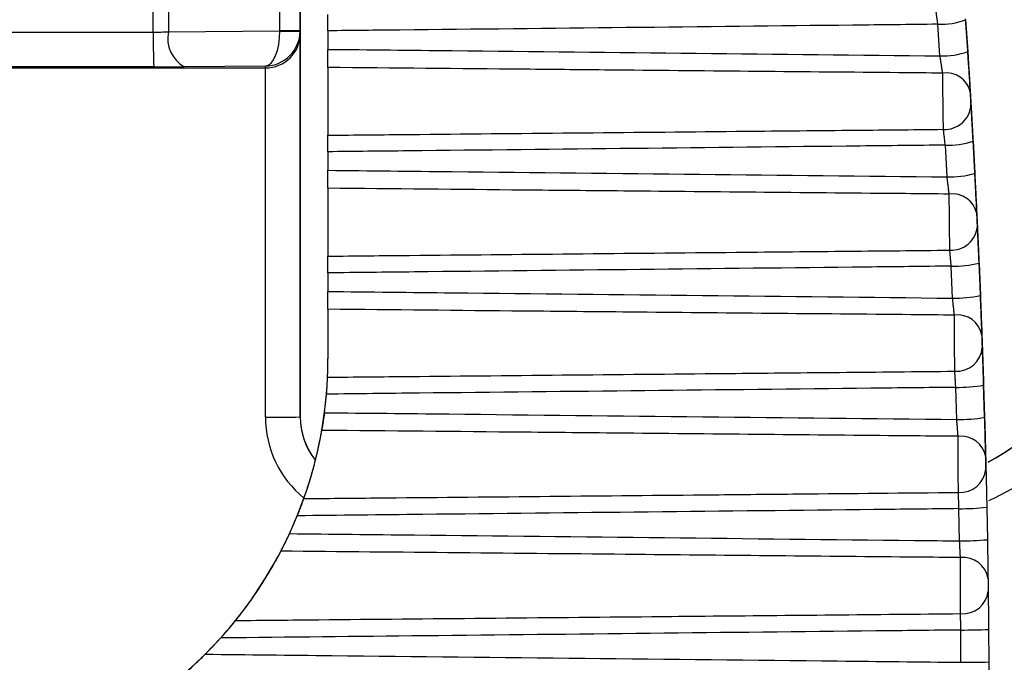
# Model space of a CAD drawing. Header units: millimetres. Extents: x -0.201 to 0.721, y -0.195 to 0.483.
# Tile 26 of 188: x -0.05068 to -0.0436, y 0.11916 to 0.12378. Entities that reach past the tile are written whole.
import ezdxf

# ---------------------------------------------------------------- set-up
doc = ezdxf.new("R2010")
doc.units = ezdxf.units.MM

msp = doc.modelspace()

# ---------------------------------------------------------------- linework, layer by layer
at = {"color": 7, "linetype": 'Continuous', "lineweight": 25}
for p, q in [((-0.04972, 0.123694), (-0.04972, 0.129515)), ((-0.049611, 0.129515), (-0.049611, 0.123695)), ((-0.04881, 0.123704), (-0.04881, 0.129494)), ((-0.048664, 0.123707), (-0.048664, 0.129497)), ((-0.048664, 0.129494), (-0.048664, 0.123704)), ((-0.043867, 0.123561), (-0.043882, 0.12379)), ((-0.043882, 0.123783), (-0.043867, 0.123554)), ((-0.055464, 0.123692), (-0.04972, 0.123694)), ((-0.049611, 0.123695), (-0.04881, 0.123702)), ((-0.04881, 0.123702), (-0.04881, 0.123704)), ((-0.048664, 0.123683), (-0.048664, 0.123707)), ((-0.048664, 0.1237), (-0.048664, 0.123704)), ((-0.048664, 0.123704), (-0.048664, 0.123682)), ((-0.048464, 0.12357), (-0.048464, 0.123703)), ((-0.044067, 0.123523), (-0.044081, 0.12375)), ((-0.048664, 0.120929), (-0.048664, 0.123683)), ((-0.048664, 0.123682), (-0.048664, 0.120928)), ((-0.049716, 0.123444), (-0.055464, 0.123443)), ((-0.055464, 0.123436), (-0.048914, 0.123436)), ((-0.048914, 0.12345), (-0.049498, 0.123445)), ((-0.048914, 0.123436), (-0.048914, 0.12345)), ((-0.048914, 0.120927), (-0.048914, 0.123436)), ((-0.048464, 0.122953), (-0.048464, 0.12344)), ((-0.043816, 0.122685), (-0.043829, 0.122915)), ((-0.043829, 0.122909), (-0.043816, 0.122679)), ((-0.044016, 0.122653), (-0.044028, 0.122882)), ((-0.048464, 0.122701), (-0.048464, 0.122834)), ((-0.048464, 0.122084), (-0.048464, 0.122571)), ((-0.043976, 0.121782), (-0.043986, 0.122012)), ((-0.043776, 0.121808), (-0.043786, 0.12204)), ((-0.043786, 0.122033), (-0.043776, 0.121802)), ((-0.048464, 0.12183), (-0.048464, 0.121964)), ((-0.048464, 0.121347), (-0.048464, 0.121702)), ((-0.043946, 0.12091), (-0.043953, 0.121141)), ((-0.043746, 0.12093), (-0.043753, 0.121163)), ((-0.043753, 0.121157), (-0.043746, 0.120924)), ((-0.04849, 0.120959), (-0.048475, 0.121092)), ((-0.048664, 0.120928), (-0.048664, 0.120929)), ((-0.048741, 0.120089), (-0.048685, 0.120218)), ((-0.043926, 0.120038), (-0.04393, 0.120269)), ((-0.04373, 0.120279), (-0.043726, 0.120046)), ((-0.043916, 0.119165), (-0.043917, 0.119397)), ((-0.043717, 0.119401), (-0.043716, 0.119167)), ((-0.049346, 0.119223), (-0.049235, 0.11934))]:
    msp.add_line(p, q, dxfattribs=at)
for centre, radius, start, end in [((-0.044066, 0.124279), 0.000529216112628, 268.369329, 290.404065), ((-0.046001, 0.123634), 0.0037197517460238, 179.077123, 182.926321), ((-0.049383, 0.123648), 0.0002333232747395, 168.415716, 240.450695), ((-0.048762, 0.189305), 0.0656004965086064, 269.957904, 270.084898), ((-0.048689, 0.12839), 0.0046899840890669, 268.520535, 270.296861), ((-0.044051, 0.124075), 0.0005526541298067, 268.428418, 289.496382), ((-0.044021, 0.123225), 0.0001762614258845, 13.150273, 98.569548), ((-0.044031, 0.123182), 0.0001874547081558, 266.75068, 357.614359), ((-0.044013, 0.123515), 0.0006334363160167, 268.60818, 286.916709), ((-0.044001, 0.123322), 0.0006690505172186, 268.676815, 285.988524), ((-0.043976, 0.122354), 0.0001774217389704, 12.030197, 97.93792), ((-0.043984, 0.122313), 0.0001864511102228, 266.336744, 356.611041), ((-0.044665, 0.122367), 0.0019999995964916, 298.15559, 356.446604), ((-0.044665, 0.122368), 0.0019999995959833, 298.242484, 356.446604), ((-0.04397, 0.122808), 0.0007966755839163, 268.88027, 283.37193), ((-0.04396, 0.122638), 0.0008562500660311, 268.95704, 282.426677), ((-0.043941, 0.121483), 0.0001785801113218, 10.925519, 97.328988), ((-0.043947, 0.121442), 0.0001854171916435, 265.898341, 355.596807), ((-0.044665, 0.122367), 0.0022499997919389, 294.959336, 332.733951), ((-0.043937, 0.122226), 0.001085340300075, 269.179843, 279.780299), ((-0.048852, 0.223471), 0.1025432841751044, 269.965079, 270.104768), ((-0.048164, 0.120927), 0.000749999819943, 180.000002, 230.899019), ((-0.048164, 0.120929), 0.0004999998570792, 180.000001, 217.727346), ((-0.048164, 0.120928), 0.0004999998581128, 180.000001, 218.546004), ((-0.04393, 0.122113), 0.0012027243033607, 269.263039, 278.821798), ((-0.043915, 0.12061), 0.0001797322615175, 9.835511, 96.743199), ((-0.04392, 0.12057), 0.0001843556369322, 265.435456, 354.571283), ((-0.043915, 0.121994), 0.0017250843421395, 269.500226, 276.153487), ((-0.043911, 0.122087), 0.0020493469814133, 269.587891, 275.185869), ((-0.0439, 0.119738), 0.0001808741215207, 8.759496, 96.180933), ((-0.043902, 0.119697), 0.000183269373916, 264.948142, 353.534041), ((-0.043905, 0.12369), 0.0042930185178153, 269.83402, 272.504022), ((-0.043906, 0.126294), 0.0071288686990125, 269.924022, 271.53164)]:
    msp.add_arc(centre, radius, start, end, dxfattribs=at)
for centre, major_axis, ratio, start_param, end_param in [((-0.049725, 0.123703), (0.0002500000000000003, -1.71044040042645e-10), 0.034301, 4.729862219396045, 5.183647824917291), ((-0.048914, 0.1237), (2.851100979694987e-06, 0.0002500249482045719), 0.418158, 3.168855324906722, 4.724100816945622), ((-0.048914, 0.1237), (0.0001781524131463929, 0.000178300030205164), 0.983641, 3.93482312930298, 5.490068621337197), ((-0.048914, 0.123682), (0.0002499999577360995, 1.478361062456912e-07), 0.983307, 4.711787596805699, 6.282583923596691), ((-0.049725, 0.123453), (0.0005000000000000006, -1.678526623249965e-10), 0.016846, 4.729862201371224, 5.183647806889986), ((-0.051464, 0.121349), (-0.002105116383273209, 0.002137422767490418), 0.999989, 2.931944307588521, 3.885654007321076)]:
    msp.add_ellipse(centre, major_axis=major_axis, ratio=ratio, start_param=start_param, end_param=end_param, dxfattribs=at)
for points, knots in [([(-0.0440813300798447, 0.1237503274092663), (-0.04408174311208, 0.1237532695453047), (-0.0440829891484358, 0.1237621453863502), (-0.0440846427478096, 0.1237738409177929), (-0.0440864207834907, 0.1237863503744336), (-0.0440879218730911, 0.1237968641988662), (-0.0440895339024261, 0.1238081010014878), (-0.0440910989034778, 0.1238189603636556), (-0.0440925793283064, 0.1238291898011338), (-0.0440939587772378, 0.1238386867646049), (-0.0440952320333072, 0.1238474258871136), (-0.0440964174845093, 0.1238555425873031), (-0.0440971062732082, 0.1238602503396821), (-0.0440974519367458, 0.1238626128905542)], [0, 0, 0, 0, 0.065059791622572, 0.1962724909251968, 0.2624935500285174, 0.3531620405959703, 0.4444511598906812, 0.5377020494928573, 0.6316332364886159, 0.7220923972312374, 0.8131774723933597, 0.9062444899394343, 1, 1, 1, 1]), ([(-0.0484643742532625, 0.1237032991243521), (-0.0484643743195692, 0.1237198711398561), (-0.0484643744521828, 0.1237530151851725), (-0.0484643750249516, 0.1237945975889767), (-0.0484643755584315, 0.1238123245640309), (-0.0484643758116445, 0.1238207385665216)], [0, 0, 0, 0, 0.344415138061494, 0.6888305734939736, 1, 1, 1, 1]), ([(-0.0440813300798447, 0.1237503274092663), (-0.0442853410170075, 0.123748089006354), (-0.0455741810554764, 0.123733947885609), (-0.047035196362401, 0.1237183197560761), (-0.0482922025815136, 0.12370510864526), (-0.0484643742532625, 0.1237032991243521)], [0, 0, 0, 0, 0.139636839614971, 0.8821563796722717, 1, 1, 1, 1]), ([(-0.0484643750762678, 0.1234398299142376), (-0.0484643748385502, 0.1234518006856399), (-0.0484643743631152, 0.1234757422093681), (-0.048464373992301, 0.1235227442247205), (-0.0484643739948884, 0.123554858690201), (-0.0484643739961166, 0.1235701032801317)], [0, 0, 0, 0, 0.3443935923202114, 0.6887866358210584, 1, 1, 1, 1]), ([(-0.0484643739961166, 0.1235701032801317), (-0.048166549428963, 0.123566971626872), (-0.0467005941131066, 0.1235515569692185), (-0.0452346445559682, 0.1235356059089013), (-0.0440665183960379, 0.1235228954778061)], [0, 0, 0, 0, 0.203160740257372, 1, 1, 1, 1]), ([(-0.0438669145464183, 0.1235543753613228), (-0.0438644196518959, 0.1235147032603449), (-0.0438594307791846, 0.1234353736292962), (-0.0438532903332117, 0.123334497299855), (-0.043850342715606, 0.1232851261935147), (-0.0438491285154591, 0.1232647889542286)], [0, 0, 0, 0, 0.3703921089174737, 0.7406481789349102, 1, 1, 1, 1]), ([(-0.043848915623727, 0.1232713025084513), (-0.0438506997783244, 0.123301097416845), (-0.0438542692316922, 0.1233607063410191), (-0.0438607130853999, 0.1234656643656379), (-0.0438649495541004, 0.1235328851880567), (-0.0438667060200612, 0.123560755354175)], [0, 0, 0, 0, 0.3690926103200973, 0.73842191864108, 1, 1, 1, 1]), ([(-0.0440470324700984, 0.1233989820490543), (-0.0440473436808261, 0.1234010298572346), (-0.0440482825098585, 0.1234072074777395), (-0.0440496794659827, 0.1234163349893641), (-0.0440513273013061, 0.1234270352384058), (-0.0440528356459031, 0.1234367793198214), (-0.0440546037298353, 0.1234481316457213), (-0.044056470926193, 0.1234600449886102), (-0.0440584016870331, 0.1234722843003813), (-0.0440603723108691, 0.1234846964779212), (-0.0440623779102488, 0.1234972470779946), (-0.0440644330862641, 0.1235100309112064), (-0.0440658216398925, 0.1235185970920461), (-0.044066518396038, 0.1235228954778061)], [0, 0, 0, 0, 0.0640090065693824, 0.1930958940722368, 0.2582375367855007, 0.3492270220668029, 0.440845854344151, 0.5344385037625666, 0.6287084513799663, 0.7199216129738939, 0.8117557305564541, 0.9055417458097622, 1, 1, 1, 1]), ([(-0.0440470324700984, 0.1233989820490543), (-0.0441527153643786, 0.1233999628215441), (-0.0449343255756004, 0.1234072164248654), (-0.0459374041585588, 0.1234165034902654), (-0.047304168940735, 0.1234291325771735), (-0.0479950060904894, 0.1234355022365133), (-0.0484643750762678, 0.1234398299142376)], [0, 0, 0, 0, 0.0717736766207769, 0.5308242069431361, 0.6812323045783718, 1, 1, 1, 1]), ([(-0.0440417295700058, 0.1229952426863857), (-0.0440419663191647, 0.1230134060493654), (-0.0440424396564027, 0.1230497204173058), (-0.0440434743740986, 0.1231288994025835), (-0.044044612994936, 0.1232156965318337), (-0.0440457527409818, 0.1233022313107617), (-0.044046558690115, 0.1233631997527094), (-0.0440469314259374, 0.1233913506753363), (-0.0440470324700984, 0.1233989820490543)], [0, 0, 0, 0, 0.1860822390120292, 0.3720378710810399, 0.558130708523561, 0.7443979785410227, 0.9307093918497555, 1, 1, 1, 1]), ([(-0.0438491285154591, 0.1232647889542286), (-0.043849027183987, 0.123263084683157), (-0.0438487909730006, 0.1232591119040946), (-0.0438483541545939, 0.1232517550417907), (-0.0438478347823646, 0.123242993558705), (-0.0438472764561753, 0.1232335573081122), (-0.0438467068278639, 0.1232239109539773), (-0.0438461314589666, 0.1232141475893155), (-0.0438455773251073, 0.1232047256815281), (-0.0438450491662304, 0.1231957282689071), (-0.0438445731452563, 0.1231876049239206), (-0.0438441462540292, 0.1231803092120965), (-0.0438439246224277, 0.1231765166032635), (-0.0438438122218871, 0.1231745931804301)], [0, 0, 0, 0, 0.0690136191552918, 0.1608757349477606, 0.2554026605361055, 0.3473206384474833, 0.4418918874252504, 0.5337180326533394, 0.6281872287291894, 0.7198549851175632, 0.8141648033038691, 0.9057536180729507, 1, 1, 1, 1]), ([(-0.0438435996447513, 0.1231810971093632), (-0.0438436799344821, 0.1231824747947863), (-0.0438439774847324, 0.1231875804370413), (-0.0438446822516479, 0.1231996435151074), (-0.0438457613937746, 0.1232180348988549), (-0.0438469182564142, 0.1232376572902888), (-0.0438480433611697, 0.123256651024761), (-0.0438486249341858, 0.1232664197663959), (-0.043848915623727, 0.1232713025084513)], [0, 0, 0, 0, 0.0687986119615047, 0.2549646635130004, 0.4413929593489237, 0.627793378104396, 0.8139587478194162, 1, 1, 1, 1]), ([(-0.0438438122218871, 0.1231745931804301), (-0.0438434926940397, 0.1231691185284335), (-0.0438428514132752, 0.1231581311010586), (-0.0438417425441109, 0.1231390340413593), (-0.0438405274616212, 0.123118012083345), (-0.0438392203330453, 0.1230952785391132), (-0.0438378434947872, 0.1230711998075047), (-0.0438364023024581, 0.1230458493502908), (-0.0438348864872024, 0.1230190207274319), (-0.043833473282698, 0.122993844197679), (-0.0438318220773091, 0.1229642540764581), (-0.0438303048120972, 0.1229368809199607), (-0.0438291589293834, 0.1229160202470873), (-0.0438287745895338, 0.1229090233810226)], [0, 0, 0, 0, 0.090654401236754, 0.181940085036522, 0.2752137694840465, 0.3691729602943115, 0.4599075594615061, 0.5512704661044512, 0.6446119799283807, 0.738635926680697, 0.8034152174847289, 0.9340636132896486, 1, 1, 1, 1]), ([(-0.0438285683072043, 0.1229153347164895), (-0.0438290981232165, 0.1229249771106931), (-0.0438301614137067, 0.1229443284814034), (-0.0438317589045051, 0.1229731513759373), (-0.0438333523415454, 0.1230017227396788), (-0.0438349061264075, 0.1230293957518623), (-0.0438364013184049, 0.1230558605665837), (-0.0438378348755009, 0.1230810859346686), (-0.0438392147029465, 0.1231052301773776), (-0.0438403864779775, 0.123125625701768), (-0.0438416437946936, 0.1231474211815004), (-0.0438426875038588, 0.1231654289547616), (-0.0438433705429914, 0.1231771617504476), (-0.0438435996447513, 0.1231810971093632)], [0, 0, 0, 0, 0.090876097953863, 0.1823797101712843, 0.2758631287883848, 0.3700311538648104, 0.4608461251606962, 0.552289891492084, 0.6457194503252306, 0.7398364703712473, 0.8043172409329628, 0.934365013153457, 1, 1, 1, 1]), ([(-0.0484643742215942, 0.1229529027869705), (-0.0482688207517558, 0.1229547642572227), (-0.0472910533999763, 0.1229640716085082), (-0.046042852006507, 0.1229760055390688), (-0.0447641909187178, 0.1229882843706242), (-0.0442677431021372, 0.1229930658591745), (-0.0440417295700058, 0.1229952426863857)], [0, 0, 0, 0, 0.1326491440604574, 0.6632457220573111, 0.84668877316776, 1, 1, 1, 1]), ([(-0.044028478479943, 0.1228818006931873), (-0.0440288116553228, 0.1228847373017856), (-0.0440298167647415, 0.1228935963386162), (-0.0440311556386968, 0.122905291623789), (-0.0440326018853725, 0.1229178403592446), (-0.0440338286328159, 0.1229284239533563), (-0.0440351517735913, 0.1229397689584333), (-0.0440364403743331, 0.1229507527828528), (-0.0440376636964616, 0.1229611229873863), (-0.044038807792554, 0.1229707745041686), (-0.0440398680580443, 0.1229796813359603), (-0.0440408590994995, 0.1229879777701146), (-0.0440414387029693, 0.1229928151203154), (-0.0440417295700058, 0.1229952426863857)], [0, 0, 0, 0, 0.0648015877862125, 0.1954906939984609, 0.2614456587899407, 0.3522004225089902, 0.4435794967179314, 0.5369301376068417, 0.6309634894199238, 0.7215878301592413, 0.8128397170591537, 0.9060758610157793, 1, 1, 1, 1]), ([(-0.0484643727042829, 0.1228341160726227), (-0.0484643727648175, 0.1228507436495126), (-0.0484643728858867, 0.1228839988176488), (-0.0484643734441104, 0.1229260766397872), (-0.0484643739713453, 0.1229442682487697), (-0.0484643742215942, 0.1229529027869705)], [0, 0, 0, 0, 0.3444151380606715, 0.6888305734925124, 1, 1, 1, 1]), ([(-0.044028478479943, 0.1228818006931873), (-0.0442323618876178, 0.122879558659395), (-0.0455198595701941, 0.1228654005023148), (-0.0469984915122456, 0.1228495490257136), (-0.048273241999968, 0.1228361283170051), (-0.0484643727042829, 0.1228341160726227)], [0, 0, 0, 0, 0.1378869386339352, 0.8707384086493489, 1, 1, 1, 1]), ([(-0.0484643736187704, 0.1225714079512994), (-0.0484643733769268, 0.1225831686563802), (-0.0484643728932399, 0.1226066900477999), (-0.0484643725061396, 0.1226533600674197), (-0.0484643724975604, 0.1226854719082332), (-0.048464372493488, 0.1227007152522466)], [0, 0, 0, 0, 0.3443935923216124, 0.6887866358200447, 1, 1, 1, 1]), ([(-0.048464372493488, 0.1227007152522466), (-0.0481665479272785, 0.122697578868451), (-0.046683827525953, 0.1226819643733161), (-0.0452011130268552, 0.1226657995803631), (-0.044016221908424, 0.1226528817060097)], [0, 0, 0, 0, 0.2008636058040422, 1, 1, 1, 1]), ([(-0.0440001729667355, 0.1225299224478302), (-0.0440004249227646, 0.1225319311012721), (-0.0440011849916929, 0.1225379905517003), (-0.0440023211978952, 0.1225469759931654), (-0.0440036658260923, 0.1225575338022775), (-0.0440048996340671, 0.1225671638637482), (-0.044006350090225, 0.1225784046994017), (-0.0440078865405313, 0.122590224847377), (-0.0440094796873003, 0.122602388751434), (-0.0440111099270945, 0.1226147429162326), (-0.044012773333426, 0.122627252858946), (-0.0440144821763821, 0.1226400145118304), (-0.0440156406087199, 0.1226485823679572), (-0.0440162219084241, 0.1226528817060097)], [0, 0, 0, 0, 0.0640597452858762, 0.1932472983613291, 0.2584395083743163, 0.3494220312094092, 0.4410351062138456, 0.5346288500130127, 0.6289035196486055, 0.7200581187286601, 0.8118370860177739, 0.9055801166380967, 1, 1, 1, 1]), ([(-0.0438164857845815, 0.122678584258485), (-0.0438144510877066, 0.1226389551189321), (-0.0438103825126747, 0.1225597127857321), (-0.0438054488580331, 0.1224597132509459), (-0.043803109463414, 0.1224111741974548), (-0.0438021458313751, 0.1223911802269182)], [0, 0, 0, 0, 0.3704045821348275, 0.7406601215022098, 0.9999999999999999, 0.9999999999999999, 0.9999999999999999, 0.9999999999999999]), ([(-0.0438019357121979, 0.1223976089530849), (-0.0438033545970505, 0.1224269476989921), (-0.0438061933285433, 0.1224856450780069), (-0.0438113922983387, 0.1225899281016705), (-0.0438148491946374, 0.1226570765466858), (-0.0438162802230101, 0.1226848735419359)], [0, 0, 0, 0, 0.3693396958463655, 0.738929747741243, 0.9999999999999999, 0.9999999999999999, 0.9999999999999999, 0.9999999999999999]), ([(-0.0440001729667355, 0.1225299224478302), (-0.044105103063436, 0.1225309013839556), (-0.0448848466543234, 0.1225381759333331), (-0.0459035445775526, 0.1225476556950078), (-0.0472866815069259, 0.1225604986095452), (-0.0479950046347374, 0.1225670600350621), (-0.0484643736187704, 0.1225714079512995)], [0, 0, 0, 0, 0.0705144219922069, 0.5239980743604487, 0.6845782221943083, 1, 1, 1, 1]), ([(-0.0439959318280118, 0.1221265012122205), (-0.0439959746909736, 0.1221306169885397), (-0.0439960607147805, 0.1221388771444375), (-0.0439962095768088, 0.122153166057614), (-0.0439963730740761, 0.1221688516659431), (-0.0439965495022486, 0.122185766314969), (-0.0439967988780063, 0.1222096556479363), (-0.0439970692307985, 0.1222355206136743), (-0.0439973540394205, 0.1222627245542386), (-0.0439975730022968, 0.1222836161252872), (-0.0439977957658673, 0.1223048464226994), (-0.0439980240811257, 0.1223265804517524), (-0.0439982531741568, 0.1223483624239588), (-0.0439984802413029, 0.1223699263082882), (-0.0439987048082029, 0.1223912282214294), (-0.0439989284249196, 0.1224124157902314), (-0.0439991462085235, 0.1224330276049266), (-0.0439993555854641, 0.1224528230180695), (-0.0439995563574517, 0.1224717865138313), (-0.0439997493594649, 0.1224899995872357), (-0.0439999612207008, 0.1225099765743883), (-0.0440000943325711, 0.1225225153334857), (-0.0440001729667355, 0.1225299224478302)], [0, 0, 0, 0, 0.0457459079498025, 0.0918097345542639, 0.1388762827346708, 0.1862893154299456, 0.2320150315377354, 0.3250198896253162, 0.3724102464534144, 0.4181563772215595, 0.4642203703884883, 0.5112869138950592, 0.5586998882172, 0.6044714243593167, 0.6505613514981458, 0.6976555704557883, 0.7450968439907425, 0.7908732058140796, 0.8369680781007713, 0.8840676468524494, 0.931514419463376, 1, 1, 1, 1]), ([(-0.0438021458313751, 0.1223911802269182), (-0.0438020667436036, 0.1223895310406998), (-0.0438018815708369, 0.1223856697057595), (-0.0438015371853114, 0.1223784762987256), (-0.0438011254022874, 0.1223698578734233), (-0.043800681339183, 0.1223605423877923), (-0.043800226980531, 0.1223509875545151), (-0.043799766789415, 0.1223412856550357), (-0.0437993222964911, 0.1223318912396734), (-0.0437988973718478, 0.1223228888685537), (-0.0437985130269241, 0.1223147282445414), (-0.043798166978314, 0.122307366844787), (-0.0437979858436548, 0.1223035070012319), (-0.0437978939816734, 0.1223015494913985)], [0, 0, 0, 0, 0.068489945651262, 0.1603594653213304, 0.2548922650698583, 0.3468225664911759, 0.4414068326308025, 0.533284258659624, 0.627808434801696, 0.7195690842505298, 0.8139767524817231, 0.9056587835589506, 1, 1, 1, 1]), ([(-0.0437976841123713, 0.1223079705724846), (-0.0437977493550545, 0.1223093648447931), (-0.0437979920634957, 0.1223145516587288), (-0.0437985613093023, 0.1223266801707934), (-0.0437994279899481, 0.1223450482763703), (-0.043800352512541, 0.1223645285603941), (-0.043801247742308, 0.1223832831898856), (-0.0438017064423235, 0.1223928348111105), (-0.0438019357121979, 0.1223976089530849)], [0, 0, 0, 0, 0.068467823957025, 0.254706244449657, 0.4411562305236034, 0.627598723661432, 0.8138644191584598, 1, 1, 1, 1]), ([(-0.0437978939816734, 0.1223015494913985), (-0.0437976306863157, 0.1222959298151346), (-0.0437971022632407, 0.1222846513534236), (-0.0437961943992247, 0.1222651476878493), (-0.0437952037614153, 0.1222437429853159), (-0.0437941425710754, 0.1222206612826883), (-0.0437930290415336, 0.122196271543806), (-0.0437918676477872, 0.1221706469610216), (-0.0437906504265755, 0.12214357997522), (-0.0437895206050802, 0.1221182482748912), (-0.0437882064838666, 0.1220885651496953), (-0.0437870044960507, 0.1220611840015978), (-0.043786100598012, 0.1220403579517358), (-0.043785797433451, 0.1220333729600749)], [0, 0, 0, 0, 0.0907403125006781, 0.1821121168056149, 0.275472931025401, 0.3695197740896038, 0.4603396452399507, 0.5517886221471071, 0.6452191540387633, 0.7393333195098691, 0.8039431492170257, 0.9342431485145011, 1, 1, 1, 1]), ([(-0.0437855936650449, 0.1220396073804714), (-0.0437860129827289, 0.122049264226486), (-0.0437868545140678, 0.1220686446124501), (-0.0437881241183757, 0.1220975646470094), (-0.0437893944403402, 0.1221262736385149), (-0.0437906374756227, 0.1221541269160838), (-0.0437918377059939, 0.1221808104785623), (-0.0437929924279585, 0.1222062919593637), (-0.0437941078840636, 0.1222307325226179), (-0.0437950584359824, 0.1222514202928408), (-0.0437960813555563, 0.1222735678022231), (-0.0437969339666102, 0.1222919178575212), (-0.0437974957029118, 0.1223039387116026), (-0.0437976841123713, 0.1223079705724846)], [0, 0, 0, 0, 0.0909117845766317, 0.1824514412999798, 0.2759718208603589, 0.3701770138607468, 0.4610296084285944, 0.552510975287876, 0.645977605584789, 0.7401313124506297, 0.8045415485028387, 0.934442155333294, 1, 1, 1, 1]), ([(-0.0484643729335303, 0.1220838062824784), (-0.0482688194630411, 0.1220856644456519), (-0.0472910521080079, 0.1220949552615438), (-0.0460428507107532, 0.1221068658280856), (-0.0447489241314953, 0.1221192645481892), (-0.04423721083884, 0.1221241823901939), (-0.0439959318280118, 0.1221265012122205)], [0, 0, 0, 0, 0.1312896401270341, 0.6564482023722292, 0.8380111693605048, 1, 1, 1, 1]), ([(-0.0484643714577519, 0.1219637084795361), (-0.0484643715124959, 0.121980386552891), (-0.048464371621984, 0.1220137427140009), (-0.0484643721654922, 0.1220563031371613), (-0.0484643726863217, 0.1220749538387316), (-0.0484643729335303, 0.1220838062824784)], [0, 0, 0, 0, 0.3444151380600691, 0.6888305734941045, 1, 1, 1, 1]), ([(-0.04398561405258, 0.1220119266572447), (-0.043986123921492, 0.1220178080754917), (-0.0439868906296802, 0.1220266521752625), (-0.0439879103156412, 0.1220382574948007), (-0.043988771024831, 0.1220479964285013), (-0.0439897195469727, 0.1220586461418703), (-0.0439907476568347, 0.1220700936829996), (-0.0439917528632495, 0.1220811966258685), (-0.0439927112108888, 0.1220917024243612), (-0.0439936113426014, 0.1221015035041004), (-0.0439944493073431, 0.1221105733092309), (-0.0439952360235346, 0.1221190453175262), (-0.0439956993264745, 0.1221240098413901), (-0.0439959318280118, 0.1221265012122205)], [0, 0, 0, 0, 0.1295974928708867, 0.1948804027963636, 0.2606272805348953, 0.3514496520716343, 0.4428993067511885, 0.5363285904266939, 0.6304426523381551, 0.7211950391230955, 0.8125764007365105, 0.9059443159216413, 1, 1, 1, 1]), ([(-0.04398561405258, 0.1220119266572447), (-0.04418939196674, 0.1220096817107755), (-0.0454757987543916, 0.1219955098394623), (-0.0469687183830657, 0.1219794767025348), (-0.0482578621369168, 0.1219658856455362), (-0.0484643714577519, 0.1219637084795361)], [0, 0, 0, 0, 0.1364966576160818, 0.8616744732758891, 1, 1, 1, 1]), ([(-0.0484643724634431, 0.1217018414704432), (-0.0484643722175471, 0.1217133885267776), (-0.0484643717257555, 0.121736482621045), (-0.0484643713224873, 0.1217828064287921), (-0.0484643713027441, 0.121814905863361), (-0.0484643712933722, 0.1218301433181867)], [0, 0, 0, 0, 0.3443935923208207, 0.6887866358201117, 1, 1, 1, 1]), ([(-0.0484643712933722, 0.1218301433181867), (-0.0481665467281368, 0.1218270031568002), (-0.0466704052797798, 0.1218112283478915), (-0.0451742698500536, 0.121794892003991), (-0.0439759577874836, 0.1217818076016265)], [0, 0, 0, 0, 0.1990617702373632, 1, 1, 1, 1]), ([(-0.0439632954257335, 0.1216598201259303), (-0.0439634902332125, 0.1216617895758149), (-0.043964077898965, 0.1216677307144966), (-0.0439649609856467, 0.1216765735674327), (-0.04396601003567, 0.1216869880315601), (-0.0439669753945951, 0.1216965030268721), (-0.0439681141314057, 0.1217076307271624), (-0.0439693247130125, 0.1217193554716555), (-0.0439705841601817, 0.1217314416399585), (-0.0439718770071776, 0.1217437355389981), (-0.0439732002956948, 0.1217562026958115), (-0.0439745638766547, 0.1217689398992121), (-0.0439754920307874, 0.1217775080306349), (-0.0439759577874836, 0.1217818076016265)], [0, 0, 0, 0, 0.0641102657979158, 0.1933981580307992, 0.2586407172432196, 0.349616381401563, 0.4412233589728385, 0.5348160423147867, 0.6290925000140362, 0.7201918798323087, 0.8119183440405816, 0.9056188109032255, 1, 1, 1, 1]), ([(-0.0437761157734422, 0.1218017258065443), (-0.0437745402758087, 0.1217621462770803), (-0.0437713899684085, 0.1216830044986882), (-0.0437676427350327, 0.1215838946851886), (-0.0437658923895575, 0.1215361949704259), (-0.0437651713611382, 0.1215165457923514)], [0, 0, 0, 0, 0.3704047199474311, 0.7406477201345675, 1, 1, 1, 1]), ([(-0.0437649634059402, 0.121522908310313), (-0.04376602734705, 0.1215517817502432), (-0.0437681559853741, 0.1216095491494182), (-0.0437721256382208, 0.1217131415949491), (-0.0437748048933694, 0.1217802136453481), (-0.0437759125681, 0.1218079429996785)], [0, 0, 0, 0, 0.3695454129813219, 0.7393534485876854, 1, 1, 1, 1]), ([(-0.0439632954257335, 0.1216598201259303), (-0.0440675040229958, 0.1216607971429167), (-0.0448456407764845, 0.1216680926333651), (-0.0458764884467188, 0.1216777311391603), (-0.0472726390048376, 0.1216907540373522), (-0.0479948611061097, 0.1216974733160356), (-0.0484643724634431, 0.1217018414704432)], [0, 0, 0, 0, 0.0694558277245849, 0.5186341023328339, 0.6870675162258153, 1, 1, 1, 1]), ([(-0.0439600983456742, 0.1212566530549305), (-0.0439601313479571, 0.121260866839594), (-0.0439601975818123, 0.1212693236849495), (-0.0439603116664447, 0.1212838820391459), (-0.0439604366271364, 0.1212998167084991), (-0.0439605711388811, 0.1213169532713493), (-0.0439607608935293, 0.1213411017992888), (-0.0439609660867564, 0.1213671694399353), (-0.0439611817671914, 0.1213945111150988), (-0.0439613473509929, 0.1214154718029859), (-0.043961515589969, 0.1214367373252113), (-0.0439616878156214, 0.1214584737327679), (-0.0439618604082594, 0.1214802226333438), (-0.0439620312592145, 0.1215017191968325), (-0.0439622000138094, 0.1215229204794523), (-0.0439623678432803, 0.1215439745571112), (-0.0439625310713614, 0.1215644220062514), (-0.0439626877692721, 0.1215840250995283), (-0.0439628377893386, 0.1216027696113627), (-0.0439629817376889, 0.1216207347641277), (-0.0439631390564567, 0.1216403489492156), (-0.0439632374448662, 0.1216526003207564), (-0.0439632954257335, 0.1216598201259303)], [0, 0, 0, 0, 0.0457705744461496, 0.0918591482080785, 0.1389506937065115, 0.186388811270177, 0.2321471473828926, 0.32521854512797, 0.3726429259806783, 0.4184121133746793, 0.4644992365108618, 0.5115891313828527, 0.5590255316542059, 0.6048080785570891, 0.650908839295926, 0.6980132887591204, 0.745464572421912, 0.7912485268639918, 0.8373507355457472, 0.8844567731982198, 0.9319096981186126, 1, 1, 1, 1]), ([(-0.0437651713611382, 0.1215165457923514), (-0.0437651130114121, 0.1215149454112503), (-0.0437649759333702, 0.1215111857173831), (-0.0437647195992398, 0.1215041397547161), (-0.0437644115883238, 0.1214956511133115), (-0.0437640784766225, 0.1214864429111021), (-0.0437637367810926, 0.1214769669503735), (-0.0437633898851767, 0.1214673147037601), (-0.0437630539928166, 0.1214579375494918), (-0.0437627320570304, 0.1214489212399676), (-0.0437624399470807, 0.1214407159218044), (-0.0437621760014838, 0.1214332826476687), (-0.0437620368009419, 0.1214293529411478), (-0.0437619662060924, 0.1214273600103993)], [0, 0, 0, 0, 0.0680940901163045, 0.159969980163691, 0.2545079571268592, 0.3464466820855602, 0.441039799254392, 0.5329551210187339, 0.6275199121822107, 0.7193512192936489, 0.8138332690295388, 0.9055864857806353, 1, 1, 1, 1]), ([(-0.0437617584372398, 0.1214337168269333), (-0.0437618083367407, 0.121435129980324), (-0.0437619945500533, 0.1214404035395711), (-0.043762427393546, 0.1214526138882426), (-0.0437630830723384, 0.1214709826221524), (-0.0437637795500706, 0.1214903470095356), (-0.0437644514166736, 0.1215088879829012), (-0.0437647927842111, 0.1215182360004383), (-0.0437649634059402, 0.121522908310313)], [0, 0, 0, 0, 0.0681952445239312, 0.25448876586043, 0.4409571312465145, 0.6274367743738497, 0.8137860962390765, 1, 1, 1, 1]), ([(-0.0437619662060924, 0.1214273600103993), (-0.0437617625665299, 0.1214215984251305), (-0.0437613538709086, 0.1214100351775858), (-0.0437606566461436, 0.1213901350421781), (-0.0437598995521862, 0.1213683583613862), (-0.0437590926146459, 0.1213449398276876), (-0.0437582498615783, 0.1213202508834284), (-0.0437573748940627, 0.121294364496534), (-0.0437564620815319, 0.1212670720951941), (-0.0437556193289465, 0.1212415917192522), (-0.0437546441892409, 0.1212118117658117), (-0.0437537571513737, 0.1211844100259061), (-0.0437530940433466, 0.1211636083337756), (-0.0437528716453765, 0.1211566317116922)], [0, 0, 0, 0, 0.0908051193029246, 0.1822418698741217, 0.2756683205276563, 0.3697811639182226, 0.4606650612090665, 0.5521786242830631, 0.6456758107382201, 0.7398574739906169, 0.8043399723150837, 0.9343781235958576, 0.9999999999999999, 0.9999999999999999, 0.9999999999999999, 0.9999999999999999]), ([(-0.0437526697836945, 0.1211628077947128), (-0.0437529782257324, 0.121172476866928), (-0.0437535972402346, 0.1211918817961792), (-0.0437545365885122, 0.1212208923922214), (-0.0437554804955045, 0.1212497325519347), (-0.0437564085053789, 0.1212777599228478), (-0.0437573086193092, 0.1213046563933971), (-0.0437581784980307, 0.121330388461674), (-0.0437590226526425, 0.1213551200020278), (-0.0437597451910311, 0.1213760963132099), (-0.0437605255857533, 0.121398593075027), (-0.0437611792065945, 0.1214172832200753), (-0.0437616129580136, 0.1214295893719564), (-0.0437617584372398, 0.1214337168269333)], [0, 0, 0, 0, 0.0909417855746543, 0.1825117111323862, 0.2760630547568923, 0.3702993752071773, 0.461184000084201, 0.5526974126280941, 0.6461958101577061, 0.7403810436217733, 0.8047314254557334, 0.9345073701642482, 1, 1, 1, 1]), ([(-0.0484673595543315, 0.1212136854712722), (-0.048466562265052, 0.1212323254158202), (-0.0484650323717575, 0.1212680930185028), (-0.0484645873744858, 0.1213217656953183), (-0.0484643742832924, 0.1213474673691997)], [0, 0, 0, 0, 0.5211404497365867, 1, 1, 1, 1]), ([(-0.0484752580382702, 0.1210922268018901), (-0.0484739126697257, 0.1211089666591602), (-0.0484712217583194, 0.1211424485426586), (-0.0484686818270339, 0.1211855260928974), (-0.0484677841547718, 0.121204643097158), (-0.0484673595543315, 0.1212136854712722)], [0, 0, 0, 0, 0.3450911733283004, 0.6902270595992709, 1, 1, 1, 1]), ([(-0.0484673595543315, 0.1212136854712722), (-0.0482717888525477, 0.1212155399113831), (-0.0472939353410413, 0.1212248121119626), (-0.0460679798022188, 0.1212364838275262), (-0.0447611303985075, 0.1212489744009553), (-0.0442365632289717, 0.1212540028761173), (-0.0439600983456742, 0.1212566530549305)], [0, 0, 0, 0, 0.1301703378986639, 0.6508516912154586, 0.815986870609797, 1, 1, 1, 1]), ([(-0.0439527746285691, 0.1211409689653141), (-0.0439531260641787, 0.1211468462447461), (-0.0439536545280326, 0.1211556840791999), (-0.0439543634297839, 0.1211673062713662), (-0.0439549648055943, 0.1211770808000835), (-0.0439556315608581, 0.1211877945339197), (-0.0439563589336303, 0.1211993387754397), (-0.0439570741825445, 0.1212105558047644), (-0.0439577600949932, 0.1212211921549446), (-0.0439584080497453, 0.1212311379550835), (-0.0439590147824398, 0.1212403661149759), (-0.043959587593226, 0.121249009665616), (-0.0439599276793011, 0.1212540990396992), (-0.0439600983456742, 0.1212566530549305)], [0, 0, 0, 0, 0.1292998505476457, 0.1944319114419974, 0.2600259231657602, 0.3508990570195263, 0.442401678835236, 0.535890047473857, 0.6300648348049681, 0.7209097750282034, 0.8123848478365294, 0.9058485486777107, 1, 1, 1, 1]), ([(-0.0439527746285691, 0.1211409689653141), (-0.0441564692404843, 0.1211387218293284), (-0.0454420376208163, 0.1211245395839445), (-0.04694953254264, 0.1211083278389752), (-0.0482533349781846, 0.1210945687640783), (-0.0484752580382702, 0.1210922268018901)], [0, 0, 0, 0, 0.1351216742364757, 0.8527871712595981, 1, 1, 1, 1]), ([(-0.0485090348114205, 0.1208318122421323), (-0.0485070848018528, 0.1208431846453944), (-0.0485031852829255, 0.1208659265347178), (-0.0484960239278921, 0.1209118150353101), (-0.0484916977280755, 0.1209438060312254), (-0.0484896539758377, 0.1209589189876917)], [0, 0, 0, 0, 0.3454308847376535, 0.6907731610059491, 1, 1, 1, 1]), ([(-0.0484894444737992, 0.1209653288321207), (-0.0484917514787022, 0.1209483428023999), (-0.0484963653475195, 0.1209143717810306), (-0.0485034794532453, 0.1208693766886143), (-0.0485071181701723, 0.1208482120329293), (-0.0485088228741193, 0.1208382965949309)], [0, 0, 0, 0, 0.3470633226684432, 0.6941054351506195, 1, 1, 1, 1]), ([(-0.0484896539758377, 0.1209589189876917), (-0.0481916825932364, 0.1209557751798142), (-0.0466770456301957, 0.1209397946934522), (-0.0451624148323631, 0.1209232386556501), (-0.0439457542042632, 0.1209099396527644)], [0, 0, 0, 0, 0.1967279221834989, 1, 1, 1, 1]), ([(-0.0437380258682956, 0.1206474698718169), (-0.0437387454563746, 0.120675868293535), (-0.0437401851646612, 0.1207326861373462), (-0.043742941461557, 0.1208355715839), (-0.0437448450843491, 0.1209025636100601), (-0.043745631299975, 0.1209302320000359)], [0, 0, 0, 0, 0.3697039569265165, 0.7396813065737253, 1, 1, 1, 1]), ([(-0.0439364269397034, 0.1207889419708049), (-0.0439365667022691, 0.1207908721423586), (-0.043936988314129, 0.1207966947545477), (-0.0439376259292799, 0.1208053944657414), (-0.0439383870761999, 0.1208156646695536), (-0.0439390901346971, 0.1208250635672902), (-0.0439399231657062, 0.120836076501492), (-0.0439408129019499, 0.1208477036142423), (-0.0439417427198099, 0.1208597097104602), (-0.0439427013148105, 0.1208719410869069), (-0.0439436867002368, 0.1208843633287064), (-0.0439447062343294, 0.1208970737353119), (-0.0439454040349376, 0.1209056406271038), (-0.0439457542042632, 0.1209099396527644)], [0, 0, 0, 0, 0.0641596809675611, 0.193545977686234, 0.2588379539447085, 0.3498061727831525, 0.441406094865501, 0.5349951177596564, 0.6292700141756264, 0.7203188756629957, 0.8119968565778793, 0.9056565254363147, 1, 1, 1, 1]), ([(-0.0437458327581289, 0.1209240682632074), (-0.0437447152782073, 0.1208845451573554), (-0.0437424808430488, 0.1208055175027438), (-0.0437398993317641, 0.1207073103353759), (-0.0437387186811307, 0.1206604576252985), (-0.0437382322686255, 0.1206411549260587)], [0, 0, 0, 0, 0.3703918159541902, 0.740609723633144, 0.9999999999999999, 0.9999999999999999, 0.9999999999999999, 0.9999999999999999]), ([(-0.048638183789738, 0.120341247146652), (-0.0486356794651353, 0.1203483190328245), (-0.0486297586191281, 0.120365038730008), (-0.0486184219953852, 0.1203982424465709), (-0.0486048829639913, 0.1204397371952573), (-0.0485905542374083, 0.1204860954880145), (-0.0485762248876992, 0.120535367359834), (-0.0485621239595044, 0.1205872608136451), (-0.0485490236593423, 0.1206391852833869), (-0.0485371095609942, 0.1206902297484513), (-0.0485269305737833, 0.1207374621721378), (-0.0485183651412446, 0.1207804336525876), (-0.0485126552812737, 0.1208112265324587), (-0.0485099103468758, 0.1208268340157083), (-0.0485090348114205, 0.1208318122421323)], [0, 0, 0, 0, 0.0646141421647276, 0.152763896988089, 0.2435256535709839, 0.3316517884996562, 0.4222403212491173, 0.5119270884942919, 0.6042747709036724, 0.6928029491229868, 0.7840519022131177, 0.8699804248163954, 0.9585284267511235, 1, 1, 1, 1]), ([(-0.0439364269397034, 0.1207889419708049), (-0.0440399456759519, 0.1207899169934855), (-0.0448167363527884, 0.1207972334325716), (-0.0458559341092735, 0.1208069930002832), (-0.0472766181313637, 0.1208203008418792), (-0.0480240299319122, 0.1208272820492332), (-0.0485090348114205, 0.1208318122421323)], [0, 0, 0, 0, 0.0679167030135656, 0.5096378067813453, 0.681797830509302, 1, 1, 1, 1]), ([(-0.0439342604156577, 0.1203859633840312), (-0.0439342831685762, 0.120390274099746), (-0.0439343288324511, 0.1203989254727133), (-0.0439344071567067, 0.1204137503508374), (-0.0439344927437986, 0.1204299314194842), (-0.0439345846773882, 0.1204472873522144), (-0.0439347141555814, 0.120471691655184), (-0.043934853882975, 0.1204979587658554), (-0.0439350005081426, 0.1205254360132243), (-0.0439351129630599, 0.1205464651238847), (-0.0439352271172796, 0.1205677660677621), (-0.0439353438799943, 0.1205895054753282), (-0.0439354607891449, 0.1206112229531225), (-0.0439355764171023, 0.1206326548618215), (-0.0439356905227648, 0.1206537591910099), (-0.0439358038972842, 0.1206746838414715), (-0.0439359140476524, 0.1206949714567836), (-0.0439360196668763, 0.1207143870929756), (-0.0439361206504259, 0.1207329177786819), (-0.04393621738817, 0.1207506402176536), (-0.0439363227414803, 0.1207699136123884), (-0.0439363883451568, 0.1207818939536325), (-0.0439364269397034, 0.1207889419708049)], [0, 0, 0, 0, 0.0457871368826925, 0.0918923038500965, 0.1390005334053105, 0.1864553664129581, 0.2322362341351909, 0.3253535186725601, 0.3728013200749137, 0.4185864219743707, 0.4646894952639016, 0.5117954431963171, 0.5592479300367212, 0.6050383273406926, 0.65114680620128, 0.698258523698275, 0.7457169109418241, 0.7915070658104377, 0.8376153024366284, 0.884726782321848, 0.9321849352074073, 1, 1, 1, 1]), ([(-0.0437358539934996, 0.1205586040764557), (-0.0437358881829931, 0.1205600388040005), (-0.0437360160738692, 0.1205654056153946), (-0.0437363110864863, 0.1205777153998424), (-0.0437367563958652, 0.1205961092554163), (-0.0437372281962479, 0.1206153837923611), (-0.0437376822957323, 0.120633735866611), (-0.0437379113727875, 0.1206428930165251), (-0.0437380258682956, 0.1206474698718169)], [0, 0, 0, 0, 0.0679887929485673, 0.2543221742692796, 0.4408054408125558, 0.6273147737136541, 0.8137273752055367, 1, 1, 1, 1]), ([(-0.0437382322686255, 0.1206411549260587), (-0.0437381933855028, 0.1206395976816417), (-0.0437381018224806, 0.1206359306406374), (-0.04373792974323, 0.1206290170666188), (-0.0437377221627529, 0.1206206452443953), (-0.0437374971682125, 0.1206115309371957), (-0.0437372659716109, 0.1206021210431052), (-0.0437370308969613, 0.1205925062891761), (-0.0437368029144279, 0.120583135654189), (-0.0437365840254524, 0.1205740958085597), (-0.0437363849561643, 0.1205658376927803), (-0.043736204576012, 0.1205583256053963), (-0.04373610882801, 0.1205543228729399), (-0.0437360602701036, 0.1205522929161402)], [0, 0, 0, 0, 0.0678170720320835, 0.1596974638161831, 0.2542391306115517, 0.3461828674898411, 0.4407812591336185, 0.5327225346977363, 0.6273151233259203, 0.7191964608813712, 0.8137310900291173, 0.9055350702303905, 1, 1, 1, 1]), ([(-0.0437360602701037, 0.1205522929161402), (-0.0437359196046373, 0.1205463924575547), (-0.0437356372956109, 0.1205345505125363), (-0.0437351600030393, 0.1205142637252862), (-0.0437346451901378, 0.1204921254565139), (-0.0437341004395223, 0.1204683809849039), (-0.0437335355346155, 0.1204434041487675), (-0.0437329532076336, 0.1204172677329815), (-0.0437323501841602, 0.1203897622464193), (-0.0437317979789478, 0.1203641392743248), (-0.0437311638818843, 0.1203342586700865), (-0.0437305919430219, 0.1203068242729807), (-0.0437301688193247, 0.120286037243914), (-0.0437300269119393, 0.1202790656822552)], [0, 0, 0, 0, 0.0908499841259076, 0.1823316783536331, 0.2758034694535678, 0.3699618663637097, 0.4608897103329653, 0.5524475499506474, 0.6459902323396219, 0.7402178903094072, 0.8046128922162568, 0.9344709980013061, 1, 1, 1, 1]), ([(-0.048638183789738, 0.120341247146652), (-0.0484416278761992, 0.1203431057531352), (-0.0474588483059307, 0.1203523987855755), (-0.0462748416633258, 0.1203636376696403), (-0.0449034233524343, 0.1203767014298), (-0.0443182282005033, 0.120382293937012), (-0.0439342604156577, 0.1203859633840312)], [0, 0, 0, 0, 0.1253564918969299, 0.6267824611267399, 0.7551184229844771, 1, 1, 1, 1]), ([(-0.0439299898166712, 0.1202691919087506), (-0.0439301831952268, 0.1202750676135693), (-0.0439304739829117, 0.1202839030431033), (-0.0439308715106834, 0.1202955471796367), (-0.0439312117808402, 0.1203053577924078), (-0.0439315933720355, 0.1203161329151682), (-0.04393201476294, 0.1203277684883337), (-0.0439324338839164, 0.1203390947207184), (-0.0439328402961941, 0.1203498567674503), (-0.0439332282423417, 0.1203599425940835), (-0.0439335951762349, 0.1203693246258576), (-0.0439339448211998, 0.1203781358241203), (-0.0439341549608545, 0.1203833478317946), (-0.0439342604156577, 0.1203859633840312)], [0, 0, 0, 0, 0.1291042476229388, 0.1941369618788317, 0.2596301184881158, 0.3505387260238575, 0.4420782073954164, 0.5356074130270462, 0.6298241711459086, 0.7207278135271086, 0.8122624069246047, 0.9057872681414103, 1, 1, 1, 1]), ([(-0.0486851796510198, 0.1202179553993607), (-0.0486780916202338, 0.1202356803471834), (-0.0486639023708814, 0.1202711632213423), (-0.0486478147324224, 0.1203144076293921), (-0.0486409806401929, 0.1203334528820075), (-0.048638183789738, 0.120341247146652)], [0, 0, 0, 0, 0.3709319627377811, 0.7425540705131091, 1, 1, 1, 1]), ([(-0.0439299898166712, 0.1202691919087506), (-0.0441336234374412, 0.1202669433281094), (-0.0454186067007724, 0.1202527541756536), (-0.04700367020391, 0.1202356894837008), (-0.0483851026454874, 0.1202211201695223), (-0.0486851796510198, 0.1202179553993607)], [0, 0, 0, 0, 0.1284707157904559, 0.8106849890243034, 1, 1, 1, 1]), ([(-0.0488027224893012, 0.1199635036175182), (-0.0487968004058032, 0.1199749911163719), (-0.0487849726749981, 0.119997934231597), (-0.048762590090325, 0.1200431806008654), (-0.0487478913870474, 0.1200745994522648), (-0.0487409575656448, 0.1200894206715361)], [0, 0, 0, 0, 0.3462941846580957, 0.6916272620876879, 1, 1, 1, 1]), ([(-0.0487409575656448, 0.1200894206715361), (-0.0484415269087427, 0.1200862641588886), (-0.0469443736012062, 0.1200704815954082), (-0.045339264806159, 0.1200531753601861), (-0.0440335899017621, 0.1200387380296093), (-0.0439256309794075, 0.1200375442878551)], [0, 0, 0, 0, 0.1865480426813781, 0.932740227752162, 1, 1, 1, 1]), ([(-0.0439195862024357, 0.1199175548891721), (-0.0439196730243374, 0.1199194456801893), (-0.0439199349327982, 0.119925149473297), (-0.0439203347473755, 0.1199337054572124), (-0.0439208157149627, 0.1199438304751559), (-0.0439212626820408, 0.1199531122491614), (-0.0439217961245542, 0.1199640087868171), (-0.0439223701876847, 0.1199755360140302), (-0.0439229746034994, 0.1199874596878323), (-0.0439236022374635, 0.1199996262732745), (-0.0439242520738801, 0.1200120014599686), (-0.0439249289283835, 0.1200246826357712), (-0.0439253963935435, 0.1200332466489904), (-0.0439256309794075, 0.1200375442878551)], [0, 0, 0, 0, 0.064207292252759, 0.1936888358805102, 0.2590287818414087, 0.3499881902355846, 0.441579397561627, 0.5351616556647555, 0.629431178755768, 0.7204354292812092, 0.8120701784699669, 0.9056920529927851, 1, 1, 1, 1]), ([(-0.0437256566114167, 0.120045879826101), (-0.0437249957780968, 0.1200064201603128), (-0.0437236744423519, 0.1199275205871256), (-0.0437222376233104, 0.1198302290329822), (-0.0437216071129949, 0.1197842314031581), (-0.043721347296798, 0.1197652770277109)], [0, 0, 0, 0, 0.3703649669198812, 0.7405444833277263, 1, 1, 1, 1]), ([(-0.0491283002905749, 0.1194653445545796), (-0.0491194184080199, 0.1194764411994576), (-0.049102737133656, 0.1194972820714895), (-0.0490736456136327, 0.1195350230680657), (-0.0490425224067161, 0.1195767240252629), (-0.0490079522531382, 0.1196248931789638), (-0.0489701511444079, 0.1196800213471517), (-0.0489313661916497, 0.1197394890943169), (-0.048894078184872, 0.1197998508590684), (-0.0488598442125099, 0.1198582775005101), (-0.0488342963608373, 0.1199041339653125), (-0.0488153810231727, 0.1199392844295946), (-0.0488069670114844, 0.1199553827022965), (-0.0488027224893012, 0.1199635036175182)], [0, 0, 0, 0, 0.0924526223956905, 0.1736374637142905, 0.256497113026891, 0.3530830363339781, 0.4519580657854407, 0.5583898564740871, 0.6681408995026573, 0.7699746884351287, 0.8757261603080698, 0.9373089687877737, 1, 1, 1, 1]), ([(-0.0439195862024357, 0.1199175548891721), (-0.0440224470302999, 0.119918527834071), (-0.0447981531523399, 0.1199258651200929), (-0.0464258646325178, 0.1199412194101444), (-0.0479507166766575, 0.1199555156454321), (-0.0488027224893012, 0.1199635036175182)], [0, 0, 0, 0, 0.0631935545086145, 0.476562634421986, 1, 1, 1, 1]), ([(-0.0439184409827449, 0.1195146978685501), (-0.0439184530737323, 0.1195191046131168), (-0.0439184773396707, 0.1195279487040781), (-0.0439185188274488, 0.1195430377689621), (-0.0439185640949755, 0.1195594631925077), (-0.0439186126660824, 0.1195770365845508), (-0.0439186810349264, 0.1196016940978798), (-0.0439187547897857, 0.1196281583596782), (-0.043918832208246, 0.11965576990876), (-0.0439188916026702, 0.11967686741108), (-0.0439189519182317, 0.1196982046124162), (-0.0439190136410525, 0.1197199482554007), (-0.0439190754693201, 0.1197416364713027), (-0.04391913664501, 0.1197630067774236), (-0.0439191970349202, 0.119784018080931), (-0.0439192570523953, 0.1198048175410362), (-0.0439193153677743, 0.119824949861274), (-0.0439193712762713, 0.1198441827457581), (-0.0439194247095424, 0.1198625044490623), (-0.0439194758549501, 0.1198799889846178), (-0.043919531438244, 0.1198989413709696), (-0.0439195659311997, 0.1199106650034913), (-0.0439195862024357, 0.1199175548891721)], [0, 0, 0, 0, 0.0457961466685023, 0.0919103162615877, 0.1390275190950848, 0.1864913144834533, 0.2322852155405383, 0.3254289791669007, 0.3728902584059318, 0.4186847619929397, 0.4647972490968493, 0.5119126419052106, 0.5593745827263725, 0.6051700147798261, 0.651283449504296, 0.6983998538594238, 0.7458628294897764, 0.7916576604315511, 0.8377704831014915, 0.8848862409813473, 0.9323485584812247, 1, 1, 1, 1]), ([(-0.043721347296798, 0.1197652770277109), (-0.0437213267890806, 0.1197637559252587), (-0.0437212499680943, 0.1197580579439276), (-0.0437210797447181, 0.1197453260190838), (-0.043720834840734, 0.119726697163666), (-0.0437205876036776, 0.1197075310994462), (-0.0437203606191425, 0.1196895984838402), (-0.0437202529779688, 0.1196809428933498), (-0.043720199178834, 0.1196766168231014)], [0, 0, 0, 0, 0.0678741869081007, 0.2542536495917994, 0.4407560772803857, 0.6272784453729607, 0.8137135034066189, 1, 1, 1, 1]), ([(-0.043720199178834, 0.1196766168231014), (-0.0437201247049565, 0.1196705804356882), (-0.0437199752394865, 0.1196584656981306), (-0.0437197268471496, 0.1196378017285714), (-0.0437194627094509, 0.1196153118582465), (-0.0437191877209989, 0.1195912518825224), (-0.0437189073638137, 0.1195659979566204), (-0.043718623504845, 0.1195396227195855), (-0.0437183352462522, 0.1195119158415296), (-0.0437180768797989, 0.1194861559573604), (-0.0437177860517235, 0.1194561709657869), (-0.0437175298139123, 0.1194286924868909), (-0.0437173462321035, 0.1194079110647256), (-0.0437172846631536, 0.1194009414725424)], [0, 0, 0, 0, 0.0908761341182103, 0.1823840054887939, 0.2758821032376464, 0.370066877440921, 0.4610198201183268, 0.5526028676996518, 0.6461711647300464, 0.7404246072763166, 0.8047695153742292, 0.9345243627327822, 1, 1, 1, 1]), ([(-0.0491283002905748, 0.1194653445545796), (-0.0489289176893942, 0.119467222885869), (-0.0479320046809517, 0.11947661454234), (-0.046807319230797, 0.1194872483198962), (-0.0452700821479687, 0.1195018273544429), (-0.0445303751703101, 0.1195088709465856), (-0.043918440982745, 0.1195146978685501)], [0, 0, 0, 0, 0.1148106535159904, 0.5740532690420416, 0.6476288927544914, 1, 1, 1, 1]), ([(-0.0439172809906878, 0.1193968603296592), (-0.0439173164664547, 0.1194027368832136), (-0.0439173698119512, 0.1194115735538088), (-0.0439174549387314, 0.1194232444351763), (-0.0439175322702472, 0.1194330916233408), (-0.0439176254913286, 0.119443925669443), (-0.0439177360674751, 0.1194556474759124), (-0.0439178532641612, 0.119467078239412), (-0.0439179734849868, 0.1194779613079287), (-0.0439180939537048, 0.1194881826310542), (-0.0439182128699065, 0.1194977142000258), (-0.0439183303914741, 0.1195066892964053), (-0.0439184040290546, 0.1195120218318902), (-0.0439184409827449, 0.1195146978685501)], [0, 0, 0, 0, 0.1290042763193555, 0.1939858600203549, 0.2594267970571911, 0.3503572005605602, 0.4419190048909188, 0.5354722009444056, 0.6297135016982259, 0.720643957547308, 0.8122057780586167, 0.90575886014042, 1, 1, 1, 1]), ([(-0.0492354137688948, 0.1193396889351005), (-0.0492195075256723, 0.1193575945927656), (-0.0491886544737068, 0.1193923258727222), (-0.0491515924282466, 0.1194366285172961), (-0.0491349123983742, 0.1194571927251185), (-0.0491283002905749, 0.1194653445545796)], [0, 0, 0, 0, 0.3911111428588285, 0.758631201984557, 1, 1, 1, 1]), ([(-0.0439172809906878, 0.1193968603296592), (-0.0441208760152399, 0.1193946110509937), (-0.0454055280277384, 0.1193804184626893), (-0.0471782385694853, 0.1193613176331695), (-0.0487473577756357, 0.1193448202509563), (-0.0492354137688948, 0.1193396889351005)], [0, 0, 0, 0, 0.1148499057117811, 0.7246845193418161, 1, 1, 1, 1]), ([(-0.0494790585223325, 0.1190984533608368), (-0.0494646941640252, 0.1191112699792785), (-0.0494320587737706, 0.1191403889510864), (-0.0493836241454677, 0.1191860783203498), (-0.0493539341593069, 0.1192154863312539), (-0.0493461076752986, 0.1192232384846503)], [0, 0, 0, 0, 0.3666633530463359, 0.8330481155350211, 1, 1, 1, 1]), ([(-0.0493461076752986, 0.1192232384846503), (-0.0490431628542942, 0.1192200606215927), (-0.0475284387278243, 0.1192041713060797), (-0.0457182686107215, 0.1191847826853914), (-0.0442110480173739, 0.1191681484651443), (-0.0439155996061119, 0.1191648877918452)], [0, 0, 0, 0, 0.1673567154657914, 0.8367835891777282, 0.9999999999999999, 0.9999999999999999, 0.9999999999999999, 0.9999999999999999]), ([(-0.0437155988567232, 0.119167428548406), (-0.0437153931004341, 0.1191280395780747), (-0.0437149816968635, 0.1190492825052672), (-0.0437146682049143, 0.1189529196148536), (-0.043714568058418, 0.1189077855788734), (-0.043714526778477, 0.1188891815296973)], [0, 0, 0, 0, 0.3703230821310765, 0.7404499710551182, 1, 1, 1, 1])]:
    msp.add_open_spline(points, degree=3, knots=knots, dxfattribs=at)

doc.saveas('drawing.dxf')
